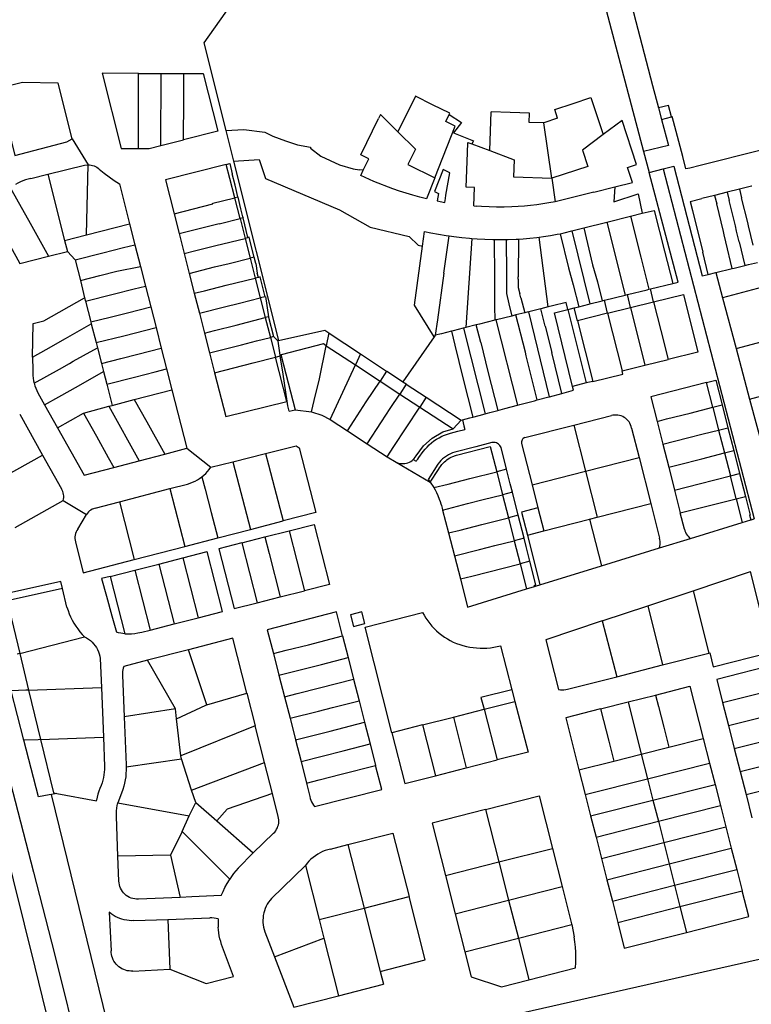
# Model space of a CAD drawing. Header units: inches. Extents: x 210911 to 224988, y 571697 to 586201.
# Tile 94 of 256: x 220051 to 220359, y 574867 to 575281. Entities that reach past the tile are written whole.
import ezdxf

# ---------------------------------------------------------------- set-up
doc = ezdxf.new("R2010")
doc.units = ezdxf.units.IN
doc.header["$MEASUREMENT"] = 0

msp = doc.modelspace()

# ---------------------------------------------------------------- linework, layer by layer
for points in [[(220274.4, 575373.01), (220285.29, 575375.6), (220317.209, 575253.195)], [(220274.4, 575373.01), (220313.38, 575225.36)], [(220161.09, 575325.912), (220162.68, 575319.7), (220128.35, 575271.14), (220137.611, 575234.209)], [(220100.84, 575258.24), (220085.59, 575258.28), (220093.57, 575226.66), (220100.78, 575226.64)], [(220100.78, 575226.64), (220100.82, 575234.67), (220100.81, 575245.31), (220100.84, 575258.24)], [(220100.84, 575258.24), (220110.35, 575258.21)], [(220110.28, 575227.94), (220110.35, 575258.21)], [(220110.35, 575258.21), (220119.85, 575258.23)], [(220119.85, 575258.23), (220128.11, 575258.22), (220134.22, 575233.99), (220119.8, 575230.35)], [(220119.8, 575230.35), (220119.846, 575247.273), (220119.85, 575258.23)], [(220072.98, 575230.76), (220066.99, 575254.1), (220051.96, 575254.37), (220041.81, 575251.84), (220048.75, 575223.71)], [(220317.209, 575253.195), (220319.69, 575243.68)], [(220217.353, 575248.634), (220209.99, 575233.672)], [(220231.553, 575240.971), (220231.808, 575241.484), (220224.523, 575245.049), (220217.353, 575248.634)], [(220277.225, 575239.343), (220275.998, 575242.994), (220283.718, 575245.579), (220291.259, 575248.08), (220296.443, 575232.474)], [(220323.911, 575244.797), (220319.69, 575243.68)], [(220319.69, 575243.68), (220320.944, 575238.871)], [(220325.11, 575239.958), (220323.911, 575244.797)], [(220202.703, 575240.961), (220201.833, 575239.195)], [(220209.99, 575233.672), (220202.703, 575240.961)], [(220225.589, 575214.338), (220234.163, 575236.03), (220230.103, 575238.057), (220231.553, 575240.971)], [(220231.553, 575240.971), (220236.732, 575237.609), (220233.353, 575233.216), (220241.801, 575229.837), (220241.148, 575228.549)], [(220248.696, 575225.728), (220249.315, 575242.04)], [(220271.367, 575237.389), (220265.215, 575237.633), (220265.378, 575241.441), (220257.275, 575241.743), (220249.315, 575242.04)], [(220320.944, 575238.871), (220325.11, 575239.958)], [(220325.11, 575239.958), (220325.392, 575240.03)], [(220337.209, 575219.503), (220332.835, 575218.409), (220331.237, 575218.009), (220329.838, 575223.279), (220325.392, 575240.03)], [(220195.451, 575217.467), (220197.817, 575222.326), (220194.353, 575224.015), (220201.833, 575239.195)], [(220277.225, 575239.343), (220271.367, 575237.389)], [(220274.762, 575214.105), (220271.367, 575237.389)], [(220304.361, 575238.416), (220296.443, 575232.474)], [(220301.342, 575210.516), (220308.734, 575212.39), (220306.672, 575218.658), (220310.473, 575219.932), (220304.361, 575238.416)], [(220320.944, 575238.871), (220323.81, 575227.88), (220313.38, 575225.36)], [(220137.611, 575234.209), (220145.154, 575234.568), (220153.94, 575233.554), (220157.319, 575231.865), (220162.726, 575229.837), (220167.795, 575228.147), (220173.202, 575227.134), (220173.202, 575226.796), (220177.595, 575223.416), (220185.367, 575219.699), (220191.112, 575218.01), (220193.815, 575217.672)], [(220137.611, 575234.209), (220140.839, 575221.334)], [(220209.99, 575233.672), (220217.348, 575226.324), (220214.229, 575219.953), (220225.589, 575214.338)], [(220296.443, 575232.474), (220287.685, 575225.953), (220289.961, 575219.077), (220274.762, 575214.105)], [(220048.75, 575223.71), (220070.66, 575229.46), (220072.98, 575230.76)], [(220072.98, 575230.76), (220079.6, 575219.78)], [(220100.78, 575226.64), (220105.26, 575226.64), (220110.28, 575227.94)], [(220110.28, 575227.94), (220119.8, 575230.35)], [(220241.902, 575202.444), (220242.205, 575210.194), (220238.696, 575210.323), (220239.257, 575224.82), (220239.426, 575229.193), (220241.148, 575228.549)], [(220241.148, 575228.549), (220248.696, 575225.728)], [(220376.691, 575229.374), (220362.846, 575225.916), (220337.209, 575219.503)], [(220248.696, 575225.728), (220258.902, 575221.892), (220258.65, 575214.666), (220274.762, 575214.105)], [(220313.38, 575225.36), (220315.72, 575216.59)], [(220062.63, 575215.79), (220078.04, 575219.65), (220079.6, 575219.78)], [(220079.01, 575190.36), (220079.2, 575202.3), (220079.6, 575219.78)], [(220079.6, 575219.78), (220080.242, 575219.76), (220080.879, 575219.675), (220081.507, 575219.533), (220082.147, 575219.317), (220082.719, 575219.056), (220083.264, 575218.749), (220083.803, 575218.371), (220084.29, 575217.95)], [(220137.75, 575219.9), (220112.13, 575213.5), (220115.789, 575199.151)], [(220137.75, 575219.9), (220139.232, 575220.27)], [(220139.261, 575213.983), (220137.75, 575219.9)], [(220139.232, 575220.27), (220140.31, 575215.907)], [(220140.839, 575221.334), (220151.575, 575222.065), (220154.278, 575213.954), (220185.367, 575200.775), (220198.377, 575193.51), (220214.767, 575189.624), (220218.484, 575185.907)], [(220140.839, 575221.334), (220159.76, 575145.88)], [(220321.7, 575218.12), (220326.07, 575219.24), (220338.11, 575173), (220340.604, 575173.614)], [(220055.53, 575214.04), (220062.63, 575215.79)], [(220062.63, 575215.79), (220069.72, 575187.99)], [(220084.29, 575217.95), (220086.349, 575216.303), (220088.455, 575214.717), (220090.606, 575213.192), (220092.8, 575211.73)], [(220142.707, 575206.181), (220142.682, 575206.288), (220141.467, 575211.224), (220140.31, 575215.907)], [(220195.451, 575217.467), (220193.815, 575217.672)], [(220207.893, 575209.671), (220199.885, 575212.762), (220194.382, 575215.271), (220195.451, 575217.467)], [(220230.219, 575206.997), (220231.863, 575216.421), (220229.107, 575217.79), (220225.425, 575208.481), (220227.072, 575207.675), (220226.484, 575204.575), (220229.693, 575203.98)], [(220315.72, 575216.59), (220321.7, 575218.12)], [(220323.491, 575187.319), (220315.72, 575216.59)], [(220321.7, 575218.12), (220359.943, 575070.819)], [(220055.53, 575214.04), (220054.407, 575213.77), (220053.3, 575213.437), (220052.214, 575213.044), (220051.151, 575212.591), (220050.116, 575212.079), (220049.11, 575211.51)], [(220092.8, 575211.73), (220097.06, 575194.9)], [(220141.34, 575205.844), (220139.261, 575213.983)], [(220225.589, 575214.338), (220222.06, 575205.483)], [(220274.762, 575214.105), (220276.118, 575204.199)], [(220358.989, 575210.817), (220358.845, 575210.781), (220353.751, 575209.513)], [(220046.81, 575210.25), (220050.22, 575204.18), (220054.61, 575196.46), (220062.94, 575181.34)], [(220222.06, 575205.483), (220219.195, 575206.207), (220216.344, 575206.989), (220213.509, 575207.827), (220210.692, 575208.721), (220207.893, 575209.671)], [(220229.98, 575205.627), (220230.219, 575206.997)], [(220292.406, 575208.25), (220276.118, 575204.199)], [(220292.406, 575208.25), (220301.342, 575210.516)], [(220301.342, 575210.516), (220300.938, 575204.155), (220311.076, 575207.534), (220312.859, 575199.36)], [(220343.27, 575206.903), (220337.917, 575205.57)], [(220348.515, 575208.209), (220343.27, 575206.903)], [(220343.27, 575206.903), (220344.158, 575203.289)], [(220353.751, 575209.513), (220348.515, 575208.209)], [(220348.515, 575208.209), (220349.383, 575204.7)], [(220353.751, 575209.513), (220354.644, 575205.881)], [(220115.789, 575199.151), (220132.135, 575203.3), (220132.061, 575203.59), (220136.192, 575204.638), (220136.206, 575204.579), (220141.34, 575205.844)], [(220142.707, 575206.181), (220141.34, 575205.844)], [(220143.56, 575197.153), (220141.34, 575205.844)], [(220144.801, 575197.889), (220143.947, 575201.25), (220142.712, 575206.16), (220142.707, 575206.181)], [(220229.693, 575203.98), (220229.98, 575205.627)], [(220241.902, 575202.444), (220243.254, 575202.35)], [(220258.005, 575202.085), (220254.783, 575202.004), (220251.56, 575202), (220248.337, 575202.072), (220245.117, 575202.22), (220243.254, 575202.35)], [(220276.118, 575204.199), (220273.556, 575203.711), (220270.983, 575203.285), (220268.4, 575202.92), (220265.81, 575202.618), (220263.213, 575202.378), (220260.611, 575202.2), (220258.005, 575202.085)], [(220332.992, 575204.344), (220337.917, 575205.57)], [(220332.992, 575204.344), (220333.927, 575200.569)], [(220350.682, 575176.098), (220348.009, 575187.323), (220347.347, 575190.24), (220347.007, 575191.701), (220344.158, 575203.289)], [(220353.608, 575187.375), (220352.518, 575191.894), (220352.005, 575194.097), (220349.383, 575204.7)], [(220359.566, 575185.922), (220357.571, 575194.047), (220357.197, 575195.5), (220354.644, 575205.881)], [(220115.789, 575199.151), (220117.912, 575190.827)], [(220297.856, 575195.621), (220307.865, 575198.115)], [(220307.865, 575198.115), (220312.859, 575199.36)], [(220307.865, 575198.115), (220312.193, 575180.875), (220312.248, 575180.962), (220315.665, 575167.403)], [(220312.859, 575199.36), (220317.859, 575200.606)], [(220317.859, 575200.606), (220322.183, 575183.383)], [(220333.927, 575200.569), (220338.276, 575183.013)], [(220040.259, 575197.432), (220050.89, 575178.28), (220062.94, 575181.34)], [(220079.01, 575190.36), (220097.06, 575194.9)], [(220097.06, 575194.9), (220099.3, 575186.15)], [(220117.912, 575190.827), (220128.54, 575193.509), (220131.438, 575194.233), (220131.45, 575194.184), (220134.809, 575195.02), (220134.821, 575194.971), (220143.56, 575197.153)], [(220144.845, 575197.474), (220143.56, 575197.153)], [(220143.56, 575197.153), (220145.691, 575188.811)], [(220144.801, 575197.889), (220144.812, 575197.614)], [(220144.845, 575197.474), (220144.812, 575197.614)], [(220146.787, 575189.195), (220144.845, 575197.474)], [(220288.201, 575193.214), (220297.856, 575195.621)], [(220297.856, 575195.621), (220305.626, 575164.918)], [(220069.72, 575187.99), (220079.01, 575190.36)], [(220117.912, 575190.827), (220120.056, 575182.42)], [(220220.313, 575185.493), (220221.149, 575191.736)], [(220221.149, 575191.736), (220223.894, 575191.169), (220227.115, 575190.576), (220230.348, 575190.052), (220231.581, 575189.879)], [(220229.342, 575174.144), (220231.581, 575189.879)], [(220231.581, 575189.879), (220233.591, 575189.598), (220236.843, 575189.214), (220240.103, 575188.901), (220241.174, 575188.821)], [(220269.505, 575189.304), (220271.333, 575189.544), (220274.209, 575190.002), (220277.072, 575190.537), (220278.29, 575190.799)], [(220278.29, 575190.799), (220279.919, 575191.15)], [(220278.29, 575190.799), (220281.789, 575176.431), (220283.711, 575169.303), (220286.078, 575160.079)], [(220279.919, 575191.15), (220283.247, 575191.98)], [(220283.247, 575191.98), (220288.201, 575193.214)], [(220283.247, 575191.98), (220290.743, 575161.234)], [(220288.201, 575193.214), (220291.946, 575177.738), (220293.933, 575170.586), (220295.967, 575162.527)], [(220069.72, 575187.99), (220070.89, 575183.35)], [(220074.13, 575179.81), (220085.78, 575182.78), (220094.54, 575184.98), (220099.3, 575186.15)], [(220099.3, 575186.15), (220101.64, 575176.97)], [(220120.056, 575182.42), (220124.346, 575183.548), (220133.448, 575185.773), (220145.691, 575188.811)], [(220147.423, 575189.241), (220145.691, 575188.811)], [(220145.691, 575188.811), (220147.817, 575180.488)], [(220146.787, 575189.195), (220147.366, 575189.469)], [(220147.423, 575189.241), (220147.366, 575189.469)], [(220149.505, 575180.908), (220147.423, 575189.241)], [(220218.484, 575185.907), (220220.313, 575185.493)], [(220241.174, 575188.821), (220238.538, 575151.274)], [(220241.174, 575188.821), (220243.369, 575188.657), (220246.639, 575188.484), (220249.913, 575188.382), (220250.496, 575188.376)], [(220250.496, 575188.376), (220253.187, 575188.35), (220255.605, 575188.379)], [(220250.496, 575188.376), (220250.642, 575172.626)], [(220255.605, 575188.379), (220256.462, 575188.389), (220259.735, 575188.498)], [(220255.605, 575188.379), (220255.691, 575173.833)], [(220259.735, 575188.498), (220260.753, 575188.548)], [(220260.753, 575188.548), (220260.637, 575172.645)], [(220260.753, 575188.548), (220262.644, 575188.641), (220265.548, 575188.864), (220268.445, 575189.165), (220269.505, 575189.304)], [(220273.244, 575160.001), (220269.505, 575189.304)], [(220325.663, 575169.879), (220327.97, 575170.45), (220323.491, 575187.319)], [(220353.608, 575187.375), (220356.011, 575177.411)], [(220062.94, 575181.34), (220070.89, 575183.35)], [(220070.89, 575183.35), (220074.13, 575179.81)], [(220120.056, 575182.42), (220122.188, 575174.062)], [(220225.224, 575147.436), (220217.002, 575160.767), (220220.313, 575185.493)], [(220322.183, 575183.383), (220325.663, 575169.879)], [(220340.604, 575173.614), (220338.276, 575183.013)], [(220074.13, 575179.81), (220076.36, 575171.09)], [(220122.188, 575174.062), (220132.798, 575176.789), (220139.053, 575178.305), (220147.817, 575180.488)], [(220149.505, 575180.908), (220147.817, 575180.488)], [(220147.817, 575180.488), (220149.968, 575172.068)], [(220150.157, 575178.299), (220149.505, 575180.908)], [(220150.157, 575178.299), (220150.767, 575174.241)], [(220351.575, 575176.318), (220356.011, 575177.411)], [(220356.011, 575177.411), (220357.58, 575177.798)], [(220357.58, 575177.798), (220361.334, 575178.724)], [(220076.36, 575171.09), (220084.53, 575173.15), (220091.75, 575174.99), (220101.64, 575176.97)], [(220101.64, 575176.97), (220103.75, 575168.74)], [(220122.188, 575174.062), (220124.318, 575165.713)], [(220151.368, 575172.411), (220150.767, 575174.241)], [(220229.342, 575174.144), (220226.624, 575154.494)], [(220255.691, 575173.833), (220255.739, 575165.66)], [(220340.604, 575173.614), (220343.778, 575174.396)], [(220343.778, 575174.396), (220350.682, 575176.098)], [(220343.778, 575174.396), (220346.63, 575163.78)], [(220350.682, 575176.098), (220351.575, 575176.318)], [(220076.36, 575171.09), (220078.18, 575163.87)], [(220124.318, 575165.713), (220128.579, 575166.815), (220137.69, 575169.068), (220149.968, 575172.068)], [(220151.368, 575172.411), (220149.968, 575172.068)], [(220149.968, 575172.068), (220152.084, 575163.783)], [(220152.024, 575172.571), (220151.368, 575172.411)], [(220154.101, 575164.284), (220152.024, 575172.571)], [(220250.642, 575172.626), (220250.679, 575160.308)], [(220260.672, 575171.681), (220260.637, 575172.645)], [(220260.672, 575171.681), (220260.662, 575168.178), (220261.317, 575165.424)], [(220316.265, 575167.552), (220325.663, 575169.879)], [(220374.521, 575156.995), (220372.51, 575164.45), (220367.59, 575169.4), (220346.63, 575163.78)], [(220078.58, 575162.38), (220090.23, 575165.32), (220098.98, 575167.54), (220103.75, 575168.74)], [(220103.75, 575168.74), (220105.97, 575160.02)], [(220124.318, 575165.713), (220126.449, 575157.355)], [(220255.739, 575165.66), (220256.736, 575161.286)], [(220261.76, 575163.814), (220261.317, 575165.424)], [(220305.626, 575164.918), (220306.583, 575165.155)], [(220306.583, 575165.155), (220314.844, 575167.2)], [(220307.93, 575159.69), (220306.583, 575165.155)], [(220314.844, 575167.2), (220315.665, 575167.403)], [(220315.665, 575167.403), (220316.265, 575167.552)], [(220317.61, 575162.09), (220316.265, 575167.552)], [(220317.61, 575162.09), (220330.22, 575165.23), (220336.28, 575140.99), (220323.68, 575137.84)], [(220056.28, 575138.87), (220056.5, 575153.06), (220060.94, 575154.16), (220078.18, 575163.87)], [(220078.18, 575163.87), (220078.58, 575162.38)], [(220078.58, 575162.38), (220080.8, 575153.66)], [(220126.449, 575157.355), (220137.049, 575160.072), (220143.295, 575161.6), (220152.084, 575163.783)], [(220154.101, 575164.284), (220152.084, 575163.783)], [(220152.084, 575163.783), (220154.2, 575155.499)], [(220154.34, 575164.343), (220154.101, 575164.284)], [(220154.34, 575164.343), (220155.55, 575155.844)], [(220256.736, 575161.286), (220257.908, 575156.145)], [(220261.76, 575163.814), (220263.346, 575157.512)], [(220280.76, 575161.892), (220274.996, 575160.442), (220273.244, 575160.001)], [(220281.5, 575158.946), (220280.76, 575161.892)], [(220286.078, 575160.079), (220290.366, 575161.141)], [(220290.366, 575161.141), (220290.743, 575161.234)], [(220290.743, 575161.234), (220295.967, 575162.527)], [(220295.967, 575162.527), (220296.9, 575162.758)], [(220296.9, 575162.758), (220305.626, 575164.918)], [(220298.27, 575157.29), (220296.9, 575162.758)], [(220307.93, 575159.69), (220317.61, 575162.09)], [(220317.61, 575162.09), (220320.59, 575149.99), (220323.68, 575137.84)], [(220346.63, 575163.78), (220352.36, 575142.45)], [(220080.8, 575153.66), (220088.97, 575155.71), (220096.19, 575157.55), (220105.97, 575160.02)], [(220105.97, 575160.02), (220108.2, 575151.31)], [(220126.449, 575157.355), (220128.581, 575148.996)], [(220250.679, 575160.308), (220250.749, 575154.345)], [(220263.346, 575157.512), (220259.673, 575156.589)], [(220265.029, 575157.936), (220264.422, 575157.783), (220263.346, 575157.512)], [(220270.157, 575159.225), (220265.029, 575157.936)], [(220273.819, 575122.204), (220265.029, 575157.936)], [(220273.244, 575160.001), (220270.157, 575159.225)], [(220272.002, 575151.813), (220270.157, 575159.225)], [(220275.86, 575157.55), (220281.5, 575158.946)], [(220283.507, 575126.527), (220275.86, 575157.55)], [(220281.5, 575158.946), (220282.581, 575159.213)], [(220281.5, 575158.946), (220289.284, 575127.971)], [(220282.581, 575159.213), (220284.151, 575159.602)], [(220284.151, 575159.602), (220286.078, 575160.079)], [(220285.54, 575154.13), (220284.151, 575159.602)], [(220298.27, 575157.29), (220285.54, 575154.13)], [(220298.27, 575157.29), (220307.93, 575159.69)], [(220298.27, 575157.29), (220304.35, 575133.02)], [(220307.93, 575159.69), (220310.17, 575150.6), (220311.82, 575144.05), (220313.98, 575135.42)], [(220056.28, 575138.87), (220061.93, 575142.05), (220070.09, 575146.7), (220080.98, 575152.87)], [(220080.8, 575153.66), (220080.98, 575152.87)], [(220080.98, 575152.87), (220083.02, 575144.94)], [(220128.581, 575148.996), (220132.811, 575150.091), (220141.932, 575152.363), (220154.2, 575155.499)], [(220155.55, 575155.844), (220154.2, 575155.499)], [(220154.2, 575155.499), (220156.334, 575147.147)], [(220155.55, 575155.844), (220155.579, 575155.643)], [(220155.579, 575155.643), (220157.685, 575147.484)], [(220226.624, 575154.494), (220225.733, 575148.053)], [(220250.749, 575154.345), (220244.39, 575152.745), (220242.986, 575152.392)], [(220251.275, 575154.477), (220250.749, 575154.345)], [(220257.908, 575156.145), (220257.895, 575156.142), (220251.549, 575154.546), (220251.275, 575154.477)], [(220251.275, 575154.477), (220260.309, 575118.608)], [(220259.673, 575156.589), (220257.908, 575156.145)], [(220263.664, 575140.905), (220259.673, 575156.589)], [(220285.54, 575154.13), (220292.02, 575128.61)], [(220083.02, 575144.94), (220094.67, 575147.88), (220108.2, 575151.31)], [(220108.2, 575151.31), (220110.43, 575142.59)], [(220128.581, 575148.996), (220130.72, 575140.609)], [(220159.76, 575145.88), (220179.2, 575150.2), (220180.976, 575149.028)], [(220180.976, 575149.028), (220179.87, 575143.62)], [(220180.976, 575149.028), (220181.094, 575148.95)], [(220181.094, 575148.95), (220194.311, 575140.224)], [(220232.51, 575149.758), (220228.383, 575148.72), (220225.733, 575148.053)], [(220237.643, 575151.049), (220237.43, 575150.995), (220233.305, 575149.958), (220232.51, 575149.758)], [(220232.51, 575149.758), (220234.021, 575143.898), (220237.352, 575130.167)], [(220238.538, 575151.274), (220237.643, 575151.049)], [(220237.643, 575151.049), (220246.778, 575115.007)], [(220242.986, 575152.392), (220238.538, 575151.274)], [(220244.874, 575145.065), (220242.986, 575152.392)], [(220272.002, 575151.813), (220274.807, 575140.801)], [(220352.36, 575142.45), (220376.68, 575148.99)], [(220083.02, 575144.94), (220083.56, 575142.77)], [(220130.72, 575140.609), (220144.225, 575144.01), (220150.433, 575145.675), (220156.334, 575147.147)], [(220157.685, 575147.484), (220156.334, 575147.147)], [(220156.334, 575147.147), (220158.463, 575138.814)], [(220157.685, 575147.484), (220159.565, 575145.528)], [(220159.76, 575145.88), (220159.52, 575145.827)], [(220159.565, 575145.528), (220159.52, 575145.827)], [(220160.445, 575139.681), (220159.565, 575145.528)], [(220179.87, 575143.62), (220178.65, 575144.38), (220160.83, 575139.78)], [(220225.224, 575147.436), (220212.126, 575128.463)], [(220225.633, 575148.028), (220225.224, 575147.436)], [(220225.733, 575148.053), (220225.633, 575148.028)], [(220244.874, 575145.065), (220247.852, 575132.804)], [(220056.97, 575127.86), (220067.53, 575133.76), (220071.84, 575136.15), (220073.37, 575137.09), (220077.73, 575139.53), (220083.56, 575142.77)], [(220083.56, 575142.77), (220085.25, 575136.22)], [(220085.25, 575136.22), (220093.41, 575138.27), (220100.62, 575140.11), (220110.43, 575142.59)], [(220110.43, 575142.59), (220112.66, 575133.86)], [(220130.72, 575140.609), (220132.852, 575132.25)], [(220173.62, 575115.83), (220174.75, 575120.56), (220177.02, 575129.69), (220179.87, 575143.62)], [(220179.87, 575143.62), (220192.15, 575135.56)], [(220194.311, 575140.224), (220192.15, 575135.56)], [(220194.311, 575140.224), (220205.26, 575132.996)], [(220264.04, 575139.329), (220263.664, 575140.905)], [(220279.053, 575123.597), (220274.807, 575140.801)], [(220352.36, 575142.45), (220358.01, 575121.18)], [(220056.28, 575138.87), (220056.31, 575133.34)], [(220085.25, 575136.22), (220086.12, 575132.75)], [(220132.852, 575132.25), (220149.061, 575136.384), (220158.463, 575138.814)], [(220158.463, 575138.814), (220160.498, 575139.332)], [(220163.21, 575120.23), (220158.463, 575138.814)], [(220160.445, 575139.681), (220160.83, 575139.78)], [(220160.498, 575139.332), (220160.445, 575139.681)], [(220161.66, 575131.614), (220160.498, 575139.332)], [(220160.83, 575139.78), (220160.917, 575139.438)], [(220160.917, 575139.438), (220166.72, 575116.66)], [(220268.6, 575120.815), (220264.04, 575139.329)], [(220313.98, 575135.42), (220323.68, 575137.84)], [(220056.31, 575133.34), (220056.321, 575132.233), (220056.392, 575131.128), (220056.525, 575130.028), (220056.717, 575128.938), (220056.97, 575127.86)], [(220061.29, 575118.75), (220067.37, 575122.18), (220075.53, 575126.8), (220086.12, 575132.75)], [(220086.12, 575132.75), (220087.47, 575127.5)], [(220087.47, 575127.5), (220099.11, 575130.44), (220107.84, 575132.66), (220112.66, 575133.86)], [(220112.66, 575133.86), (220114.89, 575125.15)], [(220132.852, 575132.25), (220137.55, 575113.83), (220163.21, 575120.23)], [(220181.53, 575112.59), (220192.15, 575135.56)], [(220192.15, 575135.56), (220202.47, 575128.78)], [(220205.26, 575132.996), (220202.47, 575128.78)], [(220205.26, 575132.996), (220205.32, 575132.956)], [(220205.32, 575132.956), (220210.286, 575129.678)], [(220247.852, 575132.804), (220251.997, 575116.396)], [(220292.02, 575128.61), (220304.67, 575131.75), (220304.35, 575133.02)], [(220304.35, 575133.02), (220313.98, 575135.42)], [(220056.97, 575127.86), (220057.276, 575126.806), (220057.64, 575125.771), (220058.062, 575124.758), (220058.54, 575123.77)], [(220163.356, 575120.272), (220161.66, 575131.614)], [(220188.76, 575107.91), (220191.58, 575112.17), (220196.68, 575120.03), (220202.47, 575128.78)], [(220202.47, 575128.78), (220210.78, 575123.32)], [(220210.286, 575129.678), (220212.126, 575128.463)], [(220212.126, 575128.463), (220213.473, 575127.574)], [(220237.352, 575130.167), (220241.56, 575113.618)], [(220289.284, 575127.971), (220283.507, 575126.527)], [(220292.02, 575128.61), (220289.284, 575127.971)], [(220339.9, 575128.12), (220316.43, 575122.14), (220319.07, 575111.77)], [(220339.9, 575128.12), (220343.777, 575129.106)], [(220342.53, 575117.78), (220339.9, 575128.12)], [(220343.777, 575129.106), (220346.407, 575118.766)], [(220358.01, 575121.18), (220382.42, 575127.77)], [(220058.54, 575123.77), (220061.29, 575118.75)], [(220087.47, 575127.5), (220089.75, 575118.54)], [(220099.01, 575121.08), (220114.89, 575125.15)], [(220114.89, 575125.15), (220121.12, 575100.54)], [(220213.532, 575127.535), (220210.78, 575123.32)], [(220213.473, 575127.574), (220213.532, 575127.535)], [(220213.532, 575127.535), (220221.848, 575122.045)], [(220273.819, 575122.204), (220279.053, 575123.597)], [(220279.053, 575123.597), (220283.91, 575124.89)], [(220283.91, 575124.89), (220283.507, 575126.527)], [(220089.75, 575118.54), (220099.01, 575121.08)], [(220099.01, 575121.08), (220104.3, 575111.66), (220111.86, 575098.09)], [(220163.356, 575120.272), (220163.21, 575120.23)], [(220163.648, 575118.321), (220163.356, 575120.272)], [(220197.13, 575102.41), (220203.13, 575111.56), (220206.79, 575117.21), (220210.78, 575123.32)], [(220210.78, 575123.32), (220219.18, 575117.82)], [(220221.922, 575121.996), (220219.18, 575117.82)], [(220221.848, 575122.045), (220221.922, 575121.996)], [(220221.922, 575121.996), (220236.61, 575112.3)], [(220261.257, 575118.86), (220267.425, 575120.502)], [(220267.425, 575120.502), (220268.6, 575120.815)], [(220268.6, 575120.815), (220273.5, 575122.119)], [(220273.5, 575122.119), (220273.819, 575122.204)], [(220358.01, 575121.18), (220363.68, 575099.94)], [(220061.29, 575118.75), (220066.68, 575109.15)], [(220066.68, 575109.15), (220077.69, 575115.34)], [(220077.69, 575115.34), (220088.37, 575118.15)], [(220077.69, 575115.34), (220083.13, 575105.59), (220088.11, 575096.69), (220090.5, 575092.46)], [(220088.37, 575118.15), (220089.75, 575118.54)], [(220088.37, 575118.15), (220101.15, 575095.27)], [(220164.195, 575116.057), (220163.782, 575117.788), (220163.648, 575118.321)], [(220164.195, 575116.057), (220166.72, 575116.66)], [(220166.72, 575116.66), (220173.62, 575115.83)], [(220173.62, 575115.83), (220178.03, 575114.41), (220181.53, 575112.59)], [(220205.49, 575096.96), (220208.31, 575101.22), (220213.44, 575109.08), (220219.18, 575117.82)], [(220219.18, 575117.82), (220233.24, 575108.64)], [(220246.778, 575115.007), (220248.683, 575115.514)], [(220248.683, 575115.514), (220251.997, 575116.396)], [(220251.997, 575116.396), (220254.978, 575117.189)], [(220254.978, 575117.189), (220260.309, 575118.608)], [(220260.309, 575118.608), (220261.257, 575118.86)], [(220319.07, 575111.77), (220323.07, 575112.85), (220332.95, 575115.32), (220342.53, 575117.78)], [(220342.53, 575117.78), (220346.407, 575118.766)], [(220342.53, 575117.78), (220344.98, 575108.17)], [(220346.407, 575118.766), (220348.856, 575109.159)], [(220050.83, 575114.87), (220060.5, 575097.67)], [(220181.53, 575112.59), (220188.76, 575107.91)], [(220233.24, 575108.64), (220236.61, 575112.3)], [(220236.61, 575112.3), (220237.116, 575112.435)], [(220237.116, 575112.435), (220237.156, 575112.446)], [(220237.156, 575112.446), (220240.242, 575113.267)], [(220237.156, 575112.446), (220237.783, 575109.948)], [(220240.242, 575113.267), (220241.56, 575113.618)], [(220241.56, 575113.618), (220244.265, 575114.338)], [(220244.265, 575114.338), (220246.778, 575115.007)], [(220284.06, 575110.23), (220299.82, 575114.25)], [(220308.36, 575109.03), (220308.185, 575109.709), (220307.942, 575110.367), (220307.632, 575110.997), (220307.259, 575111.591), (220306.827, 575112.145), (220306.341, 575112.65), (220305.806, 575113.104), (220305.227, 575113.5), (220304.61, 575113.835), (220303.963, 575114.104), (220303.291, 575114.306), (220302.602, 575114.438), (220301.903, 575114.499), (220301.201, 575114.487), (220300.504, 575114.404), (220299.82, 575114.25)], [(220319.07, 575111.77), (220321.5, 575102.17)], [(220066.68, 575109.15), (220077.93, 575089.15), (220090.5, 575092.46)], [(220188.76, 575107.91), (220197.13, 575102.41)], [(220217.62, 575097.34), (220220.77, 575101.54), (220224.42, 575104.8), (220228.91, 575107.38), (220233.24, 575108.64)], [(220232.124, 575106.871), (220235.189, 575107.666), (220238.161, 575108.456)], [(220237.783, 575109.948), (220238.161, 575108.456)], [(220263.48, 575104.97), (220284.06, 575110.23)], [(220284.06, 575110.23), (220288.97, 575090.87)], [(220308.36, 575109.03), (220311.52, 575096.61)], [(220321.5, 575102.17), (220331.89, 575104.83), (220338.46, 575106.52), (220344.98, 575108.17)], [(220344.98, 575108.17), (220348.856, 575109.159)], [(220344.98, 575108.17), (220347.43, 575098.53)], [(220348.856, 575109.159), (220351.306, 575099.531)], [(220220.657, 575099.084), (220221.425, 575100.061), (220222.28, 575101.021), (220223.194, 575101.929), (220224.161, 575102.778), (220225.179, 575103.567), (220226.243, 575104.291), (220227.349, 575104.949), (220228.494, 575105.538), (220229.673, 575106.056), (220230.882, 575106.5), (220232.124, 575106.871)], [(220249.552, 575102.87), (220242.774, 575101.14), (220233.94, 575098.896)], [(220249.564, 575102.873), (220249.552, 575102.87)], [(220253.41, 575100.777), (220253.213, 575101.201), (220252.952, 575101.603), (220252.637, 575101.962), (220252.274, 575102.275), (220251.872, 575102.533), (220251.437, 575102.731), (220250.978, 575102.866), (220250.505, 575102.935), (220250.027, 575102.936), (220249.564, 575102.873)], [(220263.48, 575104.97), (220263.112, 575104.826), (220262.778, 575104.614), (220262.49, 575104.342), (220262.26, 575104.02), (220262.095, 575103.661), (220262.001, 575103.277), (220261.983, 575102.881), (220262.04, 575102.49)], [(220111.86, 575098.09), (220121.12, 575100.54)], [(220121.12, 575100.54), (220131.27, 575092.51)], [(220154.32, 575098.31), (220167.15, 575101.56), (220168.4, 575100.75), (220175.53, 575073.53), (220161.74, 575069.94)], [(220197.13, 575102.41), (220205.49, 575096.96)], [(220218.835, 575096.601), (220220.657, 575099.084)], [(220223.63, 575086.25), (220227.066, 575091.571), (220227.484, 575092.239), (220227.86, 575092.815), (220228.19, 575093.266), (220228.546, 575093.692), (220229.024, 575094.217), (220229.546, 575094.748), (220230.152, 575095.284), (220230.65, 575095.665), (220231.197, 575096.034), (220231.86, 575096.459), (220232.435, 575096.781), (220233.093, 575097.092), (220234.172, 575097.505), (220234.6, 575097.65), (220248.89, 575101.25), (220251.6, 575090.66)], [(220233.914, 575098.888), (220233.003, 575098.565), (220232.1, 575098.172), (220231.228, 575097.717), (220230.39, 575097.202), (220229.59, 575096.628), (220228.834, 575096.001), (220228.122, 575095.321), (220227.46, 575094.593), (220226.861, 575093.835)], [(220233.926, 575098.891), (220233.914, 575098.888)], [(220233.94, 575098.896), (220233.926, 575098.891)], [(220255.715, 575091.701), (220253.41, 575100.777)], [(220262.04, 575102.49), (220266.45, 575085.1)], [(220321.5, 575102.17), (220323.95, 575092.53)], [(220347.43, 575098.53), (220351.306, 575099.531)], [(220351.306, 575099.531), (220353.772, 575089.843)], [(220038.71, 575085.52), (220060.5, 575097.67)], [(220060.5, 575097.67), (220068.42, 575083.49)], [(220090.5, 575092.46), (220101.15, 575095.27)], [(220101.15, 575095.27), (220111.86, 575098.09)], [(220131.27, 575092.51), (220140.49, 575094.81)], [(220140.49, 575094.81), (220154.32, 575098.31)], [(220140.49, 575094.81), (220147.99, 575066.37)], [(220154.32, 575098.31), (220155.59, 575093.5), (220158.11, 575083.8), (220161.74, 575069.94)], [(220205.49, 575096.96), (220209.229, 575094.654)], [(220209.229, 575094.654), (220209.817, 575094.427), (220210.424, 575094.255), (220211.044, 575094.139), (220211.672, 575094.081), (220212.302, 575094.082), (220212.93, 575094.14)], [(220209.229, 575094.654), (220223.63, 575086.25)], [(220212.93, 575094.14), (220213.576, 575094.252), (220214.206, 575094.432), (220214.814, 575094.678), (220215.392, 575094.988), (220215.933, 575095.357), (220216.432, 575095.782), (220216.49, 575095.843)], [(220216.49, 575095.843), (220216.658, 575096.02)], [(220216.49, 575095.843), (220217.665, 575095.073)], [(220216.658, 575096.02), (220216.883, 575096.258), (220217.28, 575096.779), (220217.62, 575097.34)], [(220217.665, 575095.073), (220217.883, 575095.302), (220218.349, 575095.877), (220218.835, 575096.601)], [(220288.97, 575090.87), (220311.52, 575096.61)], [(220311.52, 575096.61), (220316.44, 575077.25)], [(220323.95, 575092.53), (220327.98, 575093.57), (220337.86, 575096.06), (220347.43, 575098.53)], [(220347.43, 575098.53), (220349.9, 575088.85)], [(220127.47, 575088.43), (220128.329, 575089.148), (220129.141, 575089.918), (220129.904, 575090.737), (220130.615, 575091.602), (220131.27, 575092.51)], [(220226.845, 575093.812), (220222.708, 575087.429)], [(220225.16, 575083.94), (220231.18, 575085.47), (220240.29, 575087.8), (220251.6, 575090.66)], [(220226.861, 575093.835), (220226.845, 575093.812)], [(220255.715, 575091.701), (220251.6, 575090.66)], [(220251.6, 575090.66), (220254.07, 575080.98)], [(220257.297, 575085.473), (220255.715, 575091.701)], [(220266.45, 575085.1), (220288.97, 575090.87)], [(220288.97, 575090.87), (220293.89, 575071.49)], [(220323.95, 575092.53), (220326.4, 575082.9)], [(220121.51, 575085.43), (220122.576, 575085.768), (220123.619, 575086.173), (220124.634, 575086.644), (220125.617, 575087.179), (220126.563, 575087.775), (220127.47, 575088.43)], [(220127.47, 575088.43), (220128.82, 575083.24), (220131.38, 575073.54), (220134.17, 575062.78)], [(220222.708, 575087.429), (220223.327, 575086.633), (220223.63, 575086.25)], [(220326.4, 575082.9), (220336.79, 575085.55), (220343.39, 575087.18), (220349.9, 575088.85)], [(220349.9, 575088.85), (220353.772, 575089.843)], [(220352.34, 575079.25), (220349.9, 575088.85)], [(220353.772, 575089.843), (220356.217, 575080.235)], [(220069.18, 575078.5), (220069.302, 575079.135), (220069.362, 575079.78), (220069.359, 575080.426), (220069.293, 575081.07), (220069.165, 575081.704), (220068.975, 575082.323), (220068.726, 575082.92), (220068.42, 575083.49)], [(220092.77, 575077.93), (220114.07, 575083.51)], [(220114.07, 575083.51), (220121.51, 575085.43)], [(220114.07, 575083.51), (220120.37, 575059.22)], [(220223.63, 575086.25), (220225.16, 575083.94)], [(220225.16, 575083.94), (220225.622, 575083.082), (220226.226, 575081.867), (220226.798, 575080.621), (220227.385, 575079.154), (220227.776, 575078.078), (220228.097, 575077.087), (220228.294, 575076.437), (220228.471, 575075.816), (220228.619, 575075.249), (220228.79, 575074.53)], [(220258.18, 575082.011), (220257.297, 575085.473)], [(220266.45, 575085.1), (220268.892, 575075.467)], [(220326.4, 575082.9), (220328.85, 575073.28)], [(220048.95, 575067.2), (220069.18, 575078.5)], [(220069.18, 575078.5), (220078.931, 575072.7)], [(220228.79, 575074.53), (220239.31, 575077.25), (220245.86, 575078.92), (220254.07, 575080.98)], [(220258.18, 575082.011), (220254.07, 575080.98)], [(220254.07, 575080.98), (220256.49, 575071.29)], [(220260.645, 575072.344), (220258.18, 575082.011)], [(220328.85, 575073.28), (220352.34, 575079.25)], [(220352.34, 575079.25), (220356.217, 575080.235)], [(220352.34, 575079.25), (220354.879, 575069.257)], [(220356.217, 575080.235), (220358.206, 575072.374), (220357.964, 575072.313), (220358.459, 575070.361)], [(220082.58, 575075.27), (220081.955, 575075.083), (220081.353, 575074.83), (220080.782, 575074.514), (220080.249, 575074.138), (220079.758, 575073.707), (220079.318, 575073.226), (220078.931, 575072.7)], [(220082.58, 575075.27), (220092.77, 575077.93)], [(220092.77, 575077.93), (220099.05, 575053.7)], [(220228.79, 575074.53), (220231.28, 575064.87)], [(220268.892, 575075.467), (220261.96, 575073.65), (220264.47, 575063.96)], [(220268.892, 575075.467), (220271.36, 575065.73)], [(220293.89, 575071.49), (220316.44, 575077.25)], [(220316.44, 575077.25), (220320.13, 575062.73)], [(220075.26, 575066.53), (220078.931, 575072.7)], [(220147.99, 575066.37), (220161.74, 575069.94)], [(220231.28, 575064.87), (220236.17, 575066.11), (220245.29, 575068.45), (220256.49, 575071.29)], [(220260.645, 575072.344), (220256.49, 575071.29)], [(220256.49, 575071.29), (220258.96, 575061.61)], [(220260.659, 575072.289), (220260.645, 575072.344)], [(220263.104, 575062.654), (220260.659, 575072.289)], [(220271.36, 575065.73), (220290.67, 575070.66)], [(220290.67, 575070.66), (220293.89, 575071.49)], [(220290.67, 575070.66), (220295.65, 575051.02)], [(220330.585, 575066.467), (220328.85, 575073.28)], [(220354.879, 575069.257), (220358.459, 575070.361)], [(220358.459, 575070.361), (220358.697, 575070.435), (220359.943, 575070.819)], [(220075.26, 575066.53), (220074.881, 575065.94), (220074.57, 575065.311), (220074.332, 575064.652), (220074.168, 575063.97), (220074.081, 575063.274), (220074.073, 575062.573), (220074.143, 575061.876), (220074.29, 575061.19)], [(220134.17, 575062.78), (220147.99, 575066.37)], [(220154.01, 575063.176), (220164.241, 575065.786)], [(220164.241, 575065.786), (220174.743, 575068.465), (220181.19, 575043.239), (220170.693, 575040.517)], [(220164.241, 575065.786), (220170.693, 575040.517)], [(220264.47, 575063.96), (220271.36, 575065.73)], [(220330.585, 575066.467), (220330.762, 575065.807), (220331.007, 575065.169), (220331.318, 575064.561), (220331.691, 575063.989), (220332.123, 575063.459), (220332.607, 575062.978), (220333.14, 575062.55)], [(220333.14, 575062.55), (220354.879, 575069.257)], [(220120.37, 575059.22), (220134.17, 575062.78)], [(220144.322, 575060.705), (220154.01, 575063.176)], [(220154.01, 575063.176), (220155.804, 575056.183)], [(220231.28, 575064.87), (220233.78, 575055.2)], [(220233.78, 575055.2), (220244.31, 575057.88), (220250.86, 575059.57), (220258.96, 575061.61)], [(220263.104, 575062.654), (220258.96, 575061.61)], [(220258.96, 575061.61), (220261.43, 575051.9)], [(220263.98, 575059.204), (220263.104, 575062.654)], [(220264.47, 575063.96), (220269.73, 575043.03)], [(220320.12, 575058.57), (220320.291, 575059.252), (220320.394, 575059.947), (220320.43, 575060.649), (220320.398, 575061.351), (220320.297, 575062.047), (220320.13, 575062.73)], [(220320.12, 575058.57), (220333.14, 575062.55)], [(220074.29, 575061.19), (220077.58, 575048.13), (220099.05, 575053.7)], [(220099.05, 575053.7), (220120.37, 575059.22)], [(220144.322, 575060.705), (220134.643, 575058.236), (220141.028, 575033.023), (220150.75, 575035.481)], [(220144.322, 575060.705), (220150.75, 575035.481)], [(220265.565, 575052.951), (220263.98, 575059.204)], [(220295.65, 575051.02), (220320.12, 575058.57)], [(220109.405, 575051.798), (220119.5, 575054.374)], [(220119.5, 575054.374), (220129.77, 575057.002)], [(220119.5, 575054.374), (220125.926, 575029.206)], [(220125.926, 575029.206), (220136.183, 575031.8), (220129.77, 575057.002)], [(220155.804, 575056.183), (220160.482, 575037.953)], [(220233.78, 575055.2), (220236.28, 575045.53)], [(220088.963, 575046.584), (220099.339, 575049.231)], [(220099.339, 575049.231), (220109.405, 575051.798)], [(220099.339, 575049.231), (220105.775, 575024.011)], [(220109.405, 575051.798), (220115.867, 575026.633)], [(220236.28, 575045.53), (220241.16, 575046.75), (220261.43, 575051.9)], [(220265.565, 575052.951), (220261.43, 575051.9)], [(220261.43, 575051.9), (220264.12, 575041.3)], [(220268.078, 575043.036), (220265.565, 575052.951)], [(220269.73, 575043.03), (220295.65, 575051.02)], [(220088.963, 575046.584), (220085.312, 575045.652)], [(220085.312, 575045.652), (220087.356, 575038.311), (220089.675, 575029.963), (220091.566, 575023.169)], [(220088.963, 575046.584), (220095.138, 575022.383)], [(220236.28, 575045.53), (220239.33, 575033.71), (220264.12, 575041.3)], [(220334.211, 575040.568), (220358.379, 575048.613)], [(220340.821, 575014.293), (220341.242, 575014.405), (220342.715, 575008.558), (220366.948, 575014.781), (220358.379, 575048.613)], [(220068.14, 575044.411), (220043.639, 575038.926)], [(220068.847, 575041.495), (220045.558, 575036.282), (220050.841, 575014.2)], [(220068.847, 575041.495), (220068.14, 575044.411)], [(220070.739, 575033.688), (220068.847, 575041.495)], [(220264.12, 575041.3), (220267.547, 575042.357)], [(220267.547, 575042.357), (220267.42, 575042.852), (220268.078, 575043.036)], [(220267.547, 575042.357), (220268.29, 575042.586)], [(220268.29, 575042.586), (220269.73, 575043.03)], [(220150.75, 575035.481), (220160.482, 575037.953)], [(220160.482, 575037.953), (220170.693, 575040.517)], [(220315.172, 575034.23), (220334.211, 575040.568)], [(220334.211, 575040.568), (220340.821, 575014.293)], [(220070.739, 575033.688), (220071.171, 575032.28), (220071.677, 575030.897), (220072.254, 575029.542), (220072.902, 575028.219), (220073.617, 575026.932), (220074.4, 575025.684), (220075.246, 575024.478), (220076.154, 575023.319), (220077.122, 575022.209), (220078.147, 575021.151)], [(220296.024, 575027.855), (220315.172, 575034.23)], [(220315.172, 575034.23), (220321.404, 575009.36)], [(220115.867, 575026.633), (220125.926, 575029.206)], [(220186.741, 575021.553), (220184.171, 575031.633), (220155.051, 575024.176), (220157.637, 575014.129)], [(220196.13, 575026.81), (220194.87, 575031.65), (220190.04, 575030.37), (220191.31, 575025.54), (220196.13, 575026.81)], [(220196.218, 575025.192), (220220.373, 575031.46)], [(220220.373, 575031.46), (220221.049, 575030.224), (220221.785, 575029.024), (220222.581, 575027.862), (220223.433, 575026.741), (220224.341, 575025.664), (220225.301, 575024.633), (220226.312, 575023.652), (220227.37, 575022.723), (220228.474, 575021.848), (220229.62, 575021.029), (220230.805, 575020.268), (220232.027, 575019.568), (220233.282, 575018.929)], [(220105.775, 575024.011), (220115.867, 575026.633)], [(220207.5, 574980.78), (220196.218, 575025.192)], [(220296.024, 575027.855), (220272.282, 575019.951), (220277.65, 574998.98)], [(220296.024, 575027.855), (220302.094, 575004.388)], [(220050.841, 575014.2), (220078.147, 575021.151)], [(220078.147, 575021.151), (220079.002, 575020.691), (220079.817, 575020.162), (220080.585, 575019.567), (220081.302, 575018.912), (220081.963, 575018.2), (220082.563, 575017.436), (220083.098, 575016.625), (220083.565, 575015.773), (220083.96, 575014.886), (220084.281, 575013.969), (220084.526, 575013.029), (220084.692, 575012.072)], [(220095.138, 575022.383), (220094.231, 575022.512), (220093.332, 575022.686), (220092.443, 575022.905), (220091.566, 575023.169)], [(220095.138, 575022.383), (220096.508, 575022.379), (220097.877, 575022.444), (220099.241, 575022.578), (220100.596, 575022.78)], [(220100.596, 575022.78), (220102.171, 575023.154)], [(220102.171, 575023.154), (220105.775, 575024.011)], [(220146.433, 574997.47), (220140.516, 575020.549), (220121.873, 575015.739)], [(220157.637, 575014.129), (220163.011, 575015.498), (220172.345, 575017.859), (220186.741, 575021.553)], [(220186.741, 575021.553), (220189.065, 575012.441)], [(220023.373, 575018.04), (220027.977, 574999.713), (220043.655, 574937.046), (220057.167, 574882.189), (220067.852, 574838.617), (220075.655, 574806.991)], [(220233.282, 575018.929), (220234.627, 575018.377), (220235.997, 575017.89), (220237.389, 575017.469), (220238.799, 575017.117), (220240.225, 575016.832), (220241.663, 575016.617), (220243.11, 575016.472), (220244.562, 575016.396), (220246.015, 575016.391), (220247.468, 575016.456), (220248.916, 575016.591), (220250.355, 575016.795), (220251.783, 575017.069), (220253.196, 575017.411)], [(220253.196, 575017.411), (220257.96, 574998.927)], [(220050.841, 575014.2), (220049.758, 575013.924)], [(220050.841, 575014.2), (220054.583, 574998.722)], [(220084.692, 575012.072), (220085.298, 574999.896)], [(220121.873, 575015.739), (220104.642, 575011.297)], [(220129.638, 574992.607), (220121.873, 575015.739)], [(220157.637, 575014.129), (220159.945, 575005.021)], [(220159.945, 575005.021), (220177.822, 575009.589), (220189.065, 575012.441)], [(220189.065, 575012.441), (220191.378, 575003.368)], [(220321.404, 575009.36), (220340.821, 575014.293)], [(220094.625, 575008.712), (220094.394, 575008.015), (220094.224, 575007.3), (220094.115, 575006.574), (220094.068, 575005.84), (220094.083, 575005.106)], [(220104.642, 575011.297), (220094.625, 575008.712)], [(220116.338, 574990.871), (220104.642, 575011.297)], [(220302.094, 575004.388), (220321.404, 575009.36)], [(220371.818, 574999.898), (220369.338, 575009.627), (220344.15, 575003.206), (220346.622, 574993.501)], [(220094.083, 575005.106), (220094.735, 574987.531)], [(220159.945, 575005.021), (220162.26, 574995.96)], [(220281.369, 574999.105), (220302.094, 575004.388)], [(220054.583, 574998.722), (220085.298, 574999.896)], [(220085.298, 574999.896), (220086.049, 574978.917)], [(220162.26, 574995.96), (220167.611, 574997.322), (220176.947, 574999.681), (220191.378, 575003.368)], [(220191.378, 575003.368), (220193.694, 574994.285)], [(220318.41, 574996.684), (220332.9, 575000.37), (220338.505, 574978.444)], [(220346.622, 574993.501), (220371.818, 574999.898)], [(220053.488, 574998.68), (220047.274, 574998.443)], [(220052.602, 574977.636), (220047.274, 574998.443)], [(220054.583, 574998.722), (220053.488, 574998.68)], [(220054.583, 574998.722), (220059.592, 574977.904)], [(220129.638, 574992.607), (220146.433, 574997.47)], [(220146.433, 574997.47), (220149.972, 574983.737)], [(220162.26, 574995.96), (220164.6, 574986.885)], [(220257.96, 574998.927), (220244.96, 574995.615), (220246.239, 574990.681)], [(220257.96, 574998.927), (220259.23, 574994)], [(220277.65, 574998.98), (220278.393, 574998.891), (220279.141, 574998.859), (220279.889, 574998.884), (220280.633, 574998.966), (220281.369, 574999.105)], [(220306.876, 574993.75), (220318.41, 574996.684)], [(220318.41, 574996.684), (220319.667, 574991.883), (220321.899, 574983.17), (220324.002, 574974.769)], [(220116.768, 574986.688), (220129.102, 574992.45)], [(220129.102, 574992.45), (220129.638, 574992.607)], [(220164.6, 574986.885), (220176.571, 574989.926), (220182.426, 574991.401), (220193.694, 574994.285)], [(220193.694, 574994.285), (220196.008, 574985.212)], [(220246.291, 574990.694), (220259.23, 574994)], [(220259.23, 574994), (220264.78, 574972.67), (220251.716, 574969.343)], [(220295.285, 574990.802), (220306.876, 574993.75)], [(220306.876, 574993.75), (220312.44, 574971.84)], [(220346.622, 574993.501), (220349.106, 574983.82)], [(220116.338, 574990.871), (220094.735, 574987.531)], [(220094.735, 574987.531), (220095.652, 574967.327), (220095.604, 574966.413)], [(220116.768, 574986.688), (220116.338, 574990.871)], [(220164.6, 574986.885), (220166.927, 574977.812)], [(220220.412, 574984.081), (220233.35, 574987.39)], [(220233.35, 574987.39), (220246.239, 574990.681)], [(220233.35, 574987.39), (220238.75, 574966.04)], [(220246.239, 574990.681), (220246.291, 574990.694)], [(220246.291, 574990.694), (220251.716, 574969.343)], [(220295.285, 574990.802), (220280.65, 574987.08), (220286.19, 574965.17)], [(220295.285, 574990.802), (220296.531, 574985.97), (220298.751, 574977.239), (220300.856, 574968.897)], [(220349.106, 574983.82), (220374.284, 574990.228)], [(220118.624, 574971.143), (220116.768, 574986.688)], [(220149.972, 574983.737), (220118.624, 574971.143)], [(220153.834, 574968.349), (220149.972, 574983.737)], [(220166.927, 574977.812), (220181.547, 574981.502), (220196.008, 574985.212)], [(220196.008, 574985.212), (220198.318, 574976.149)], [(220220.412, 574984.081), (220207.5, 574980.78)], [(220220.412, 574984.081), (220225.882, 574962.746)], [(220349.106, 574983.82), (220351.546, 574974.12)], [(220059.592, 574977.904), (220086.049, 574978.917)], [(220086.049, 574978.917), (220086.458, 574966.554)], [(220207.5, 574980.78), (220212.89, 574959.42), (220225.882, 574962.746)], [(220351.546, 574974.12), (220376.759, 574980.519)], [(220058.582, 574977.865), (220052.602, 574977.636)], [(220058.709, 574953.787), (220052.602, 574977.636)], [(220059.592, 574977.904), (220058.582, 574977.865)], [(220059.592, 574977.904), (220065.027, 574955.57), (220066.536, 574955.29)], [(220166.927, 574977.812), (220169.245, 574968.751)], [(220169.245, 574968.751), (220187.026, 574973.223), (220198.318, 574976.149)], [(220198.318, 574976.149), (220200.637, 574967.056)], [(220312.44, 574971.84), (220324.002, 574974.769)], [(220324.002, 574974.769), (220338.505, 574978.444)], [(220338.505, 574978.444), (220341.161, 574968.044)], [(220118.87, 574969.793), (220118.624, 574971.143)], [(220300.856, 574968.897), (220312.44, 574971.84)], [(220312.44, 574971.84), (220315.069, 574961.466)], [(220351.546, 574974.12), (220354.098, 574964.477)], [(220354.098, 574964.477), (220379.222, 574970.858)], [(220086.458, 574966.554), (220086.47, 574965.396), (220086.412, 574964.239), (220086.283, 574963.088), (220086.085, 574961.947), (220085.817, 574960.82), (220085.482, 574959.711), (220085.079, 574958.625)], [(220095.604, 574966.413), (220095.625, 574965.04), (220095.572, 574963.667), (220095.445, 574962.299), (220095.246, 574960.94), (220094.974, 574959.594), (220094.63, 574958.264), (220094.215, 574956.955)], [(220095.604, 574966.413), (220118.87, 574969.793)], [(220123.173, 574956.598), (220118.87, 574969.793)], [(220123.173, 574956.598), (220153.834, 574968.349)], [(220157.187, 574955.221), (220153.834, 574968.349)], [(220169.245, 574968.751), (220171.566, 574959.651)], [(220171.566, 574959.651), (220176.813, 574960.983), (220186.149, 574963.324), (220200.637, 574967.056)], [(220174.936, 574949.791), (220203.205, 574956.985), (220200.637, 574967.056)], [(220238.75, 574966.04), (220251.716, 574969.343)], [(220286.19, 574965.17), (220300.856, 574968.897)], [(220315.069, 574961.466), (220341.161, 574968.044)], [(220341.161, 574968.044), (220343.449, 574959.089)], [(220045.679, 574964.507), (220056.711, 574922.133), (220065.499, 574887.745), (220076.547, 574843.185), (220088.514, 574794.719), (220097.916, 574756.32), (220114.046, 574690.913), (220115.081, 574686.826)], [(220225.882, 574962.746), (220238.75, 574966.04)], [(220286.19, 574965.17), (220288.819, 574954.836)], [(220354.098, 574964.477), (220356.509, 574954.759)], [(220085.079, 574958.625), (220084.579, 574957.413), (220084.131, 574956.18), (220083.734, 574954.931), (220083.389, 574953.665), (220083.098, 574952.387)], [(220171.566, 574959.651), (220172.96, 574953.961)], [(220288.819, 574954.836), (220315.069, 574961.466)], [(220315.069, 574961.466), (220317.343, 574952.498)], [(220317.343, 574952.498), (220343.449, 574959.089)], [(220343.449, 574959.089), (220345.736, 574950.134)], [(220356.509, 574954.759), (220381.693, 574961.168)], [(220064.209, 574954.874), (220063.195, 574954.694), (220058.709, 574953.787)], [(220066.536, 574955.29), (220064.209, 574954.874)], [(220095.9, 574825.379), (220064.209, 574954.874)], [(220066.536, 574955.29), (220083.092, 574952.214)], [(220094.215, 574956.955), (220093.255, 574954.317), (220092.176, 574951.365)], [(220124.915, 574951.416), (220123.173, 574956.598)], [(220157.187, 574955.221), (220138.163, 574948.72), (220133.739, 574943.682)], [(220159.647, 574945.589), (220157.187, 574955.221)], [(220172.96, 574953.961), (220173.123, 574953.199), (220173.356, 574952.456), (220173.657, 574951.738), (220174.022, 574951.05), (220174.45, 574950.399), (220174.936, 574949.791)], [(220246.883, 574948.546), (220269.396, 574954.292), (220275.045, 574932.15)], [(220288.819, 574954.836), (220291.108, 574945.84)], [(220356.509, 574954.759), (220358.989, 574945.076)], [(220083.092, 574952.214), (220083.098, 574952.387)], [(220091.527, 574945.577), (220091.516, 574946.746), (220091.576, 574947.914), (220091.707, 574949.075), (220091.907, 574950.227), (220092.176, 574951.365)], [(220092.176, 574951.365), (220122.219, 574945.807)], [(220122.219, 574945.807), (220124.915, 574951.416)], [(220124.915, 574951.416), (220133.739, 574943.682)], [(220291.108, 574945.84), (220317.343, 574952.498)], [(220317.343, 574952.498), (220319.609, 574943.559)], [(220319.609, 574943.559), (220345.736, 574950.134)], [(220345.736, 574950.134), (220348.026, 574941.17)], [(220092.096, 574928.876), (220091.527, 574945.577)], [(220119.167, 574939.288), (220122.219, 574945.807)], [(220157.661, 574938.528), (220158.143, 574939.035), (220158.573, 574939.586), (220158.948, 574940.177), (220159.263, 574940.801), (220159.517, 574941.452), (220159.706, 574942.126), (220159.83, 574942.814), (220159.886, 574943.511), (220159.874, 574944.21), (220159.794, 574944.905), (220159.647, 574945.589)], [(220246.883, 574948.546), (220224.439, 574942.788), (220230.014, 574920.711)], [(220246.883, 574948.546), (220252.525, 574926.429)], [(220291.108, 574945.84), (220293.387, 574936.883)], [(220133.739, 574943.682), (220149.092, 574930.226)], [(220293.387, 574936.883), (220319.609, 574943.559)], [(220319.609, 574943.559), (220321.879, 574934.601)], [(220119.167, 574939.288), (220114.352, 574929.233)], [(220139.205, 574919.158), (220119.167, 574939.288)], [(220149.092, 574930.226), (220157.661, 574938.528)], [(220188.877, 574933.745), (220207.876, 574938.591)], [(220207.876, 574938.591), (220214.716, 574911.887)], [(220321.879, 574934.601), (220348.026, 574941.17)], [(220348.026, 574941.17), (220350.306, 574932.244)], [(220181.639, 574931.891), (220188.877, 574933.745)], [(220188.877, 574933.745), (220195.739, 574907.036)], [(220293.387, 574936.883), (220295.672, 574927.907)], [(220295.672, 574927.907), (220321.879, 574934.601)], [(220321.879, 574934.601), (220324.15, 574925.643)], [(220114.352, 574929.233), (220092.096, 574928.876)], [(220092.616, 574918.373), (220092.096, 574928.876)], [(220114.352, 574929.233), (220118.423, 574911.546)], [(220149.092, 574930.226), (220142.725, 574923.812)], [(220181.639, 574931.891), (220180.507, 574931.589), (220179.396, 574931.216), (220178.311, 574930.774), (220177.256, 574930.265), (220176.236, 574929.69), (220175.253, 574929.051), (220174.313, 574928.353), (220173.418, 574927.596), (220172.573, 574926.784), (220171.781, 574925.921), (220171.045, 574925.01)], [(220252.525, 574926.429), (220275.045, 574932.15)], [(220275.045, 574932.15), (220279.108, 574916.125)], [(220324.15, 574925.643), (220350.306, 574932.244)], [(220350.306, 574932.244), (220352.604, 574923.25)], [(220156.848, 574911.128), (220171.045, 574925.01)], [(220171.045, 574925.01), (220176.817, 574902.198)], [(220230.014, 574920.711), (220252.525, 574926.429)], [(220252.525, 574926.429), (220256.599, 574910.404)], [(220295.672, 574927.907), (220297.953, 574918.94)], [(220297.953, 574918.94), (220324.15, 574925.643)], [(220324.15, 574925.643), (220326.434, 574916.636)], [(220142.725, 574923.812), (220141.756, 574922.718), (220140.845, 574921.576), (220139.994, 574920.388), (220139.205, 574919.158)], [(220230.014, 574920.711), (220234.081, 574904.681)], [(220326.434, 574916.636), (220352.604, 574923.25)], [(220352.604, 574923.25), (220354.894, 574914.285)], [(220100.829, 574910.802), (220100.049, 574910.791), (220099.272, 574910.859), (220098.505, 574911.006), (220097.758, 574911.228), (220097.036, 574911.526), (220096.348, 574911.894), (220095.701, 574912.33), (220095.102, 574912.829), (220094.556, 574913.386), (220094.068, 574913.996), (220093.645, 574914.651), (220093.29, 574915.346), (220093.008, 574916.073), (220092.8, 574916.825), (220092.669, 574917.595), (220092.616, 574918.373)], [(220135.614, 574912.331), (220136.398, 574914.02), (220137.236, 574915.683), (220138.127, 574917.318), (220139.07, 574918.924)], [(220139.07, 574918.924), (220139.205, 574919.158)], [(220297.953, 574918.94), (220300.238, 574909.964)], [(220300.238, 574909.964), (220326.434, 574916.636)], [(220326.434, 574916.636), (220328.714, 574907.639)], [(220135.614, 574912.331), (220123.339, 574911.709), (220118.423, 574911.546)], [(220256.599, 574910.404), (220279.108, 574916.125)], [(220279.108, 574916.125), (220283.076, 574900.392), (220283.146, 574900.113)], [(220328.714, 574907.639), (220354.894, 574914.285)], [(220331.46, 574896.81), (220357.66, 574903.46), (220354.894, 574914.285)], [(220118.423, 574911.546), (220100.829, 574910.802)], [(220156.848, 574911.128), (220156.188, 574910.365), (220155.586, 574909.554), (220155.046, 574908.702), (220154.57, 574907.812), (220154.161, 574906.89), (220153.821, 574905.94), (220153.552, 574904.967), (220153.356, 574903.977), (220153.233, 574902.976), (220153.185, 574901.968), (220153.211, 574900.959), (220153.311, 574899.955), (220153.485, 574898.961), (220153.732, 574897.983), (220154.05, 574897.025)], [(220195.739, 574907.036), (220214.716, 574911.887)], [(220202.534, 574880.353), (220221.526, 574885.204), (220214.716, 574911.887)], [(220234.081, 574904.681), (220256.599, 574910.404)], [(220256.599, 574910.404), (220260.686, 574894.398)], [(220300.238, 574909.964), (220302.539, 574900.919)], [(220088.558, 574905.298), (220089.293, 574889.097)], [(220098.919, 574901.749), (220097.899, 574901.731), (220096.88, 574901.784), (220095.868, 574901.908), (220094.866, 574902.101), (220093.88, 574902.364), (220092.915, 574902.695), (220091.976, 574903.091), (220091.066, 574903.552), (220090.19, 574904.076), (220089.353, 574904.658), (220088.558, 574905.298)], [(220176.817, 574902.198), (220195.739, 574907.036)], [(220195.739, 574907.036), (220202.534, 574880.353)], [(220234.081, 574904.681), (220238.167, 574888.668)], [(220302.539, 574900.919), (220328.714, 574907.639)], [(220328.714, 574907.639), (220331.46, 574896.81)], [(220098.919, 574901.749), (220113.221, 574902.281)], [(220113.221, 574902.281), (220130.823, 574902.936)], [(220113.221, 574902.281), (220114.051, 574881.271)], [(220134.373, 574902.477), (220133.501, 574902.69), (220132.615, 574902.838), (220131.721, 574902.92), (220130.823, 574902.936)], [(220134.373, 574902.477), (220134.393, 574899.067)], [(220176.817, 574902.198), (220178.796, 574894.421)], [(220260.686, 574894.398), (220283.146, 574900.113)], [(220283.146, 574900.113), (220284.162, 574894.97)], [(220302.539, 574900.919), (220305.28, 574890.15), (220331.46, 574896.81)], [(220135.825, 574891.772), (220135.419, 574892.949), (220135.079, 574894.146), (220134.806, 574895.36), (220134.6, 574896.587), (220134.462, 574897.824), (220134.393, 574899.067)], [(220154.05, 574897.025), (220158.039, 574886.568)], [(220095.9, 574825.379), (220401.788, 574894.533)], [(220114.051, 574881.271), (220129.246, 574875.365), (220140.854, 574878.308), (220135.825, 574891.772)], [(220158.039, 574886.568), (220178.796, 574894.421)], [(220178.796, 574894.421), (220184.959, 574870.09)], [(220238.167, 574888.668), (220260.686, 574894.398)], [(220260.686, 574894.398), (220265.143, 574876.862)], [(220284.765, 574881.911), (220284.859, 574884.092), (220284.875, 574886.275), (220284.814, 574888.457), (220284.674, 574890.635), (220284.457, 574892.807), (220284.162, 574894.97)], [(220098.422, 574880.545), (220097.642, 574880.523), (220096.863, 574880.573), (220096.091, 574880.694), (220095.335, 574880.885), (220094.599, 574881.145), (220093.889, 574881.472), (220093.213, 574881.862), (220092.576, 574882.312), (220091.982, 574882.819), (220091.437, 574883.378), (220090.946, 574883.985), (220090.513, 574884.634), (220090.141, 574885.321), (220089.834, 574886.038), (220089.594, 574886.781), (220089.423, 574887.543), (220089.322, 574888.317), (220089.293, 574889.097)], [(220238.167, 574888.668), (220240.869, 574878.141), (220253.527, 574873.934), (220265.143, 574876.862)], [(220158.039, 574886.568), (220166.156, 574865.276), (220184.959, 574870.09)], [(220098.422, 574880.545), (220114.051, 574881.271)], [(220202.534, 574880.353), (220203.92, 574874.961)], [(220265.143, 574876.862), (220284.765, 574881.911)], [(220184.959, 574870.09), (220203.92, 574874.961)]]:
    msp.add_lwpolyline(points)

doc.saveas('drawing.dxf')
